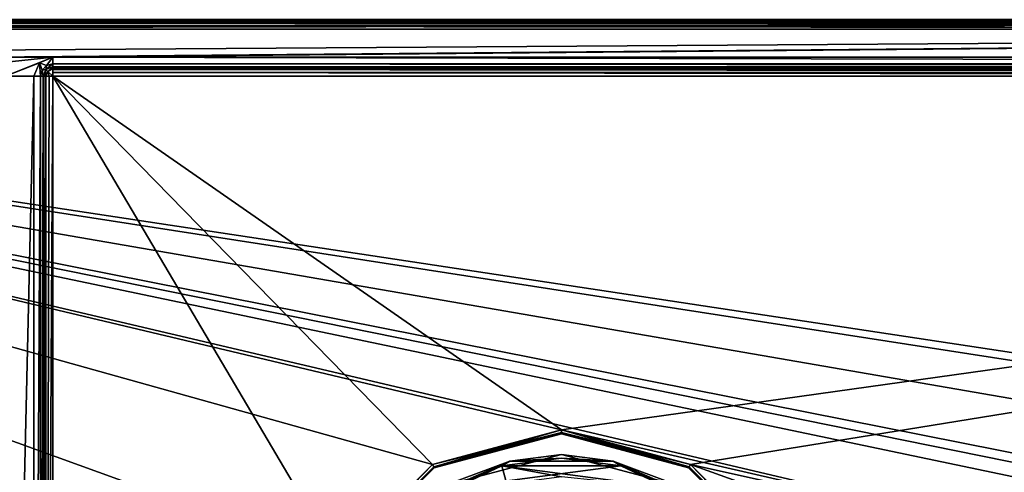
# Model space of a CAD drawing. Header units: millimetres. Extents: x -114 to 114, y -48 to 36.
# Tile 170 of 256: x -52 to 0, y 11 to 36. Entities that reach past the tile are written whole.
import ezdxf

# ---------------------------------------------------------------- set-up
doc = ezdxf.new("R2010")
doc.units = ezdxf.units.MM
doc.header["$LTSCALE"] = 65.185185
for name, color, linetype in [('1', 7, 'CONTINUOUS'), ('10', 7, 'CONTINUOUS'), ('13', 7, 'CONTINUOUS'), ('18', 7, 'CONTINUOUS'), ('2', 7, 'CONTINUOUS'), ('23', 7, 'CONTINUOUS'), ('2786', 7, 'CONTINUOUS'), ('2804', 7, 'CONTINUOUS'), ('2810', 7, 'CONTINUOUS'), ('2815', 7, 'CONTINUOUS'), ('2830', 7, 'CONTINUOUS'), ('2840', 7, 'CONTINUOUS'), ('37', 7, 'CONTINUOUS'), ('43', 7, 'CONTINUOUS'), ('5', 7, 'CONTINUOUS'), ('54', 7, 'CONTINUOUS'), ('55', 7, 'CONTINUOUS'), ('56', 7, 'CONTINUOUS'), ('58', 7, 'CONTINUOUS'), ('59', 7, 'CONTINUOUS'), ('74', 7, 'CONTINUOUS'), ('83', 7, 'CONTINUOUS'), ('85', 7, 'CONTINUOUS')]:
    doc.layers.add(name, color=color, linetype=linetype)

msp = doc.modelspace()

# ---------------------------------------------------------------- linework, layer by layer
at = {"layer": '1', "linetype": 'CONTINUOUS'}
for points in [[(-113, 35, 80), (113, 35, 80), (-110.5, 33.5, 80), (-113, 35, 80)], [(-110.5, 33.5, 80), (113, 35, 80), (-54, 33.5, 80), (-110.5, 33.5, 80)], [(113, 35, 80), (-50.5, 33.5, 80), (-54, 33.5, 80), (113, 35, 80)], [(113, 35, 80), (110.5, 33.5, 80), (-50.5, 33.5, 80), (113, 35, 80)], [(-54, 33.5, 80), (-50.5, 33.5, 80), (-53.293, 33.207, 80), (-54, 33.5, 80)], [(-53.293, 33.207, 80), (-50.5, 33.5, 80), (-53, 32.5, 80), (-53.293, 33.207, 80)], [(-50.5, 33.5, 80), (-51.207, 33.207, 80), (-53, 32.5, 80), (-50.5, 33.5, 80)], [(-51.207, 33.207, 80), (-51.5, 32.5, 80), (-53, 32.5, 80), (-51.207, 33.207, 80)], [(-51.5, 32.5, 80), (-51.5, -32.5, 80), (-53, -32.5, 80), (-51.5, 32.5, 80)], [(-53, 32.5, 80), (-51.5, 32.5, 80), (-53, -32.5, 80), (-53, 32.5, 80)]]:
    msp.add_3dface(points, dxfattribs=at)
at = {"layer": '10', "linetype": 'CONTINUOUS'}
for points in [[(-50.5, 33, 80.5), (110.5, 33, 80.5), (-50.5, 33, 89.5), (-50.5, 33, 80.5)], [(-50.5, 33, 89.5), (110.5, 33, 80.5), (110.5, 33, 89.5), (-50.5, 33, 89.5)]]:
    msp.add_3dface(points, dxfattribs=at)
at = {"layer": '13', "linetype": 'CONTINUOUS'}
for points in [[(-51, -32.5, 80.5), (-51, 32.5, 80.5), (-51, -32.5, 89.5), (-51, -32.5, 80.5)], [(-51, -32.5, 89.5), (-51, 32.5, 80.5), (-51, 32.5, 89.5), (-51, -32.5, 89.5)]]:
    msp.add_3dface(points, dxfattribs=at)
at = {"layer": '18', "linetype": 'CONTINUOUS'}
for points in [[(113, 35.5, 92), (-113, 35.5, 92), (-113, 35.461, 92.194), (113, 35.5, 92)], [(113, 35.354, 92.354), (113, 35.5, 92), (-113, 35.461, 92.194), (113, 35.354, 92.354)], [(-113, 35.35, 92.357), (113, 35.354, 92.354), (-113, 35.461, 92.194), (-113, 35.35, 92.357)], [(-113, 35, 92.5), (113, 35, 92.5), (113, 35.354, 92.354), (-113, 35, 92.5)], [(-113, 35, 92.5), (113, 35.354, 92.354), (-113, 35.3, 92.4), (-113, 35, 92.5)], [(-113, 35.3, 92.4), (113, 35.354, 92.354), (-113, 35.35, 92.357), (-113, 35.3, 92.4)]]:
    msp.add_3dface(points, dxfattribs=at)
at = {"layer": '2', "linetype": 'CONTINUOUS'}
for points in [[(113, 35, 92.5), (-113, 35, 92.5), (72.725, 6.847, 92.5), (113, 35, 92.5)], [(-113, 35, 92.5), (-37.2, 0, 92.5), (-35.366, 6.848, 92.5), (-113, 35, 92.5)], [(-37.2, 0, 92.5), (-113, 35, 92.5), (-65.328, 7.119, 92.5), (-37.2, 0, 92.5)], [(-23.5, 13.7, 92.5), (-113, 35, 92.5), (-30.351, 11.864, 92.5), (-23.5, 13.7, 92.5)], [(-113, 35, 92.5), (-23.5, 13.7, 92.5), (17.674, 4.231, 92.5), (-113, 35, 92.5)], [(-30.351, 11.864, 92.5), (-113, 35, 92.5), (-35.366, 6.848, 92.5), (-30.351, 11.864, 92.5)], [(-113, 35, 92.5), (63.3, 0, 92.5), (64.674, 4.231, 92.5), (-113, 35, 92.5)], [(63.3, 0, 92.5), (-113, 35, 92.5), (25.725, 6.847, 92.5), (63.3, 0, 92.5)], [(72.725, 6.847, 92.5), (-113, 35, 92.5), (68.275, 6.847, 92.5), (72.725, 6.847, 92.5)], [(68.275, 6.847, 92.5), (-113, 35, 92.5), (64.674, 4.231, 92.5), (68.275, 6.847, 92.5)], [(25.725, 6.847, 92.5), (-113, 35, 92.5), (21.275, 6.847, 92.5), (25.725, 6.847, 92.5)], [(21.275, 6.847, 92.5), (-113, 35, 92.5), (17.674, 4.231, 92.5), (21.275, 6.847, 92.5)], [(-23.5, 13.7, 92.5), (-16.649, 11.864, 92.5), (17.674, 4.231, 92.5), (-23.5, 13.7, 92.5)], [(-16.649, 11.864, 92.5), (-11.634, 6.848, 92.5), (16.3, 0, 92.5), (-16.649, 11.864, 92.5)], [(-16.649, 11.864, 92.5), (16.3, 0, 92.5), (17.674, 4.231, 92.5), (-16.649, 11.864, 92.5)]]:
    msp.add_3dface(points, dxfattribs=at)
at = {"layer": '23', "linetype": 'CONTINUOUS'}
for points in [[(-113, 35.5, 80.5), (113, 35.5, 80.5), (113, 35.4, 80.2), (-113, 35.5, 80.5)], [(-113, 35.5, 80.5), (113, 35.4, 80.2), (-113, 35.4, 80.2), (-113, 35.5, 80.5)], [(113, 35.4, 80.2), (113, 35.357, 80.15), (-113, 35.4, 80.2), (113, 35.4, 80.2)], [(-113, 35.4, 80.2), (113, 35.357, 80.15), (-113, 35.357, 80.15), (-113, 35.4, 80.2)], [(113, 35.357, 80.15), (113, 35.194, 80.039), (-113, 35.357, 80.15), (113, 35.357, 80.15)], [(-113, 35.357, 80.15), (113, 35.194, 80.039), (-113, 35.194, 80.039), (-113, 35.357, 80.15)], [(113, 35, 80), (-113, 35, 80), (-113, 35.194, 80.039), (113, 35, 80)], [(113, 35.194, 80.039), (113, 35, 80), (-113, 35.194, 80.039), (113, 35.194, 80.039)]]:
    msp.add_3dface(points, dxfattribs=at)
at = {"layer": '2786', "linetype": 'CONTINUOUS'}
for points in [[(-50.5, -32.5, 90), (-50.5, 32.5, 90), (-35.366, 6.848, 90), (-50.5, -32.5, 90)], [(-50.5, 32.5, 90), (110.5, 32.5, 90), (-23.5, 13.7, 90), (-50.5, 32.5, 90)], [(-50.5, 32.5, 90), (-23.5, 13.7, 90), (-30.351, 11.864, 90), (-50.5, 32.5, 90)], [(-50.5, 32.5, 90), (-30.351, 11.864, 90), (-35.366, 6.848, 90), (-50.5, 32.5, 90)], [(110.5, 32.5, 90), (-16.649, 11.864, 90), (-23.5, 13.7, 90), (110.5, 32.5, 90)], [(110.5, 32.5, 90), (-11.634, 6.848, 90), (-16.649, 11.864, 90), (110.5, 32.5, 90)], [(110.5, 32.5, 90), (-9.8, 0, 90), (-11.634, 6.848, 90), (110.5, 32.5, 90)], [(-9.8, 0, 90), (110.5, 32.5, 90), (21.275, 6.847, 90), (-9.8, 0, 90)]]:
    msp.add_3dface(points, dxfattribs=at)
at = {"layer": '2804', "linetype": 'CONTINUOUS'}
for points in [[(-23.5, 12.2, 79.946), (-20.341, 11.784, 79.946), (-26.659, 11.784, 79.946), (-23.5, 12.2, 79.946)], [(-29.602, 10.565, 79.946), (-26.659, 11.784, 79.946), (-26.4, 10.818, 79.946), (-29.602, 10.565, 79.946)], [(-20.341, 11.784, 79.946), (-17.398, 10.565, 79.946), (-26.659, 11.784, 79.946), (-20.341, 11.784, 79.946)], [(-26.659, 11.784, 79.946), (-17.398, 10.565, 79.946), (-23.5, 11.2, 79.946), (-26.659, 11.784, 79.946)], [(-26.4, 10.818, 79.946), (-26.659, 11.784, 79.946), (-23.5, 11.2, 79.946), (-26.4, 10.818, 79.946)]]:
    msp.add_3dface(points, dxfattribs=at)
at = {"layer": '2810', "linetype": 'CONTINUOUS'}
for points in [[(-23.5, 12.2, 92.946), (-26.659, 11.784, 92.946), (-20.341, 11.784, 92.946), (-23.5, 12.2, 92.946)], [(-26.659, 11.784, 92.946), (-29.602, 10.565, 92.946), (-20.341, 11.784, 92.946), (-26.659, 11.784, 92.946)], [(-20.341, 11.784, 92.946), (-29.602, 10.565, 92.946), (-17.398, 10.565, 92.946), (-20.341, 11.784, 92.946)]]:
    msp.add_3dface(points, dxfattribs=at)
at = {"layer": '2815', "linetype": 'CONTINUOUS'}
for points in [[(-23.5, 12.4, 80.146), (-29.7, 10.739, 80.146), (-23.5, 12.4, 92.746), (-23.5, 12.4, 80.146)], [(-23.5, 12.4, 92.746), (-29.7, 10.739, 80.146), (-29.7, 10.739, 92.746), (-23.5, 12.4, 92.746)], [(-17.3, 10.739, 80.146), (-23.5, 12.4, 80.146), (-17.3, 10.739, 92.746), (-17.3, 10.739, 80.146)], [(-17.3, 10.739, 92.746), (-23.5, 12.4, 80.146), (-23.5, 12.4, 92.746), (-17.3, 10.739, 92.746)]]:
    msp.add_3dface(points, dxfattribs=at)
at = {"layer": '2830', "linetype": 'CONTINUOUS'}
for points in [[(-26.246, 12.032, 80.005), (-29.602, 10.565, 79.946), (-31.195, 9.649, 80.005), (-26.246, 12.032, 80.005)], [(-29.7, 10.739, 80.146), (-26.246, 12.032, 80.005), (-31.195, 9.649, 80.005), (-29.7, 10.739, 80.146)], [(-29.7, 10.739, 80.146), (-23.5, 12.4, 80.146), (-26.246, 12.032, 80.005), (-29.7, 10.739, 80.146)], [(-26.659, 11.784, 79.946), (-29.602, 10.565, 79.946), (-26.246, 12.032, 80.005), (-26.659, 11.784, 79.946)], [(-23.5, 12.2, 79.946), (-26.659, 11.784, 79.946), (-26.246, 12.032, 80.005), (-23.5, 12.2, 79.946)], [(-23.5, 12.4, 80.146), (-20.754, 12.032, 80.005), (-26.246, 12.032, 80.005), (-23.5, 12.4, 80.146)], [(-20.754, 12.032, 80.005), (-23.5, 12.2, 79.946), (-26.246, 12.032, 80.005), (-20.754, 12.032, 80.005)], [(-23.5, 12.4, 80.146), (-17.3, 10.739, 80.146), (-20.754, 12.032, 80.005), (-23.5, 12.4, 80.146)], [(-20.341, 11.784, 79.946), (-23.5, 12.2, 79.946), (-20.754, 12.032, 80.005), (-20.341, 11.784, 79.946)], [(-15.805, 9.649, 80.005), (-20.341, 11.784, 79.946), (-20.754, 12.032, 80.005), (-15.805, 9.649, 80.005)], [(-17.3, 10.739, 80.146), (-15.805, 9.649, 80.005), (-20.754, 12.032, 80.005), (-17.3, 10.739, 80.146)], [(-17.398, 10.565, 79.946), (-20.341, 11.784, 79.946), (-15.805, 9.649, 80.005), (-17.398, 10.565, 79.946)]]:
    msp.add_3dface(points, dxfattribs=at)
at = {"layer": '2840', "linetype": 'CONTINUOUS'}
for points in [[(-26.659, 11.784, 92.946), (-26.246, 12.032, 92.888), (-31.195, 9.649, 92.888), (-26.659, 11.784, 92.946)], [(-26.246, 12.032, 92.888), (-29.7, 10.739, 92.746), (-31.195, 9.649, 92.888), (-26.246, 12.032, 92.888)], [(-23.5, 12.4, 92.746), (-29.7, 10.739, 92.746), (-26.246, 12.032, 92.888), (-23.5, 12.4, 92.746)], [(-26.659, 11.784, 92.946), (-23.5, 12.2, 92.946), (-26.246, 12.032, 92.888), (-26.659, 11.784, 92.946)], [(-20.754, 12.032, 92.888), (-23.5, 12.4, 92.746), (-26.246, 12.032, 92.888), (-20.754, 12.032, 92.888)], [(-23.5, 12.2, 92.946), (-20.754, 12.032, 92.888), (-26.246, 12.032, 92.888), (-23.5, 12.2, 92.946)], [(-17.3, 10.739, 92.746), (-23.5, 12.4, 92.746), (-20.754, 12.032, 92.888), (-17.3, 10.739, 92.746)], [(-23.5, 12.2, 92.946), (-20.341, 11.784, 92.946), (-20.754, 12.032, 92.888), (-23.5, 12.2, 92.946)], [(-20.341, 11.784, 92.946), (-17.398, 10.565, 92.946), (-20.754, 12.032, 92.888), (-20.341, 11.784, 92.946)], [(-17.398, 10.565, 92.946), (-15.805, 9.649, 92.888), (-20.754, 12.032, 92.888), (-17.398, 10.565, 92.946)], [(-15.805, 9.649, 92.888), (-17.3, 10.739, 92.746), (-20.754, 12.032, 92.888), (-15.805, 9.649, 92.888)], [(-29.602, 10.565, 92.946), (-26.659, 11.784, 92.946), (-31.195, 9.649, 92.888), (-29.602, 10.565, 92.946)]]:
    msp.add_3dface(points, dxfattribs=at)
at = {"layer": '37', "linetype": 'CONTINUOUS'}
for points in [[(-50.5, 33, 89.5), (110.5, 33, 89.5), (110.5, 32.9, 89.8), (-50.5, 33, 89.5)], [(-50.5, 33, 89.5), (110.5, 32.9, 89.8), (-50.5, 32.9, 89.8), (-50.5, 33, 89.5)], [(110.5, 32.9, 89.8), (110.5, 32.857, 89.85), (-50.5, 32.9, 89.8), (110.5, 32.9, 89.8)], [(-50.5, 32.9, 89.8), (110.5, 32.857, 89.85), (-50.5, 32.857, 89.85), (-50.5, 32.9, 89.8)], [(110.5, 32.857, 89.85), (110.5, 32.694, 89.961), (-50.5, 32.857, 89.85), (110.5, 32.857, 89.85)], [(-50.5, 32.857, 89.85), (110.5, 32.694, 89.961), (-50.5, 32.694, 89.961), (-50.5, 32.857, 89.85)], [(110.5, 32.694, 89.961), (110.5, 32.5, 90), (-50.5, 32.694, 89.961), (110.5, 32.694, 89.961)], [(-50.5, 32.694, 89.961), (110.5, 32.5, 90), (-50.5, 32.5, 90), (-50.5, 32.694, 89.961)]]:
    msp.add_3dface(points, dxfattribs=at)
at = {"layer": '43', "linetype": 'CONTINUOUS'}
for points in [[(-50.5, 33.5, 80), (110.5, 33.5, 80), (110.5, 33.146, 80.146), (-50.5, 33.5, 80)], [(-50.5, 33.5, 80), (110.5, 33.146, 80.146), (-50.5, 33.146, 80.146), (-50.5, 33.5, 80)], [(110.5, 33, 80.5), (-50.5, 33, 80.5), (-50.5, 33.146, 80.146), (110.5, 33, 80.5)], [(110.5, 33.146, 80.146), (110.5, 33, 80.5), (-50.5, 33.146, 80.146), (110.5, 33.146, 80.146)]]:
    msp.add_3dface(points, dxfattribs=at)
at = {"layer": '5', "linetype": 'CONTINUOUS'}
for points in [[(-113, 35.5, 92), (113, 35.5, 92), (-113, 35.5, 80.5), (-113, 35.5, 92)], [(-113, 35.5, 80.5), (113, 35.5, 92), (113, 35.5, 80.5), (-113, 35.5, 80.5)]]:
    msp.add_3dface(points, dxfattribs=at)
at = {"layer": '54', "linetype": 'CONTINUOUS'}
for points in [[(-51.5, -32.5, 80), (-51.5, 32.5, 80), (-51.146, 32.5, 80.146), (-51.5, -32.5, 80)], [(-51.5, -32.5, 80), (-51.146, 32.5, 80.146), (-51.146, -32.5, 80.146), (-51.5, -32.5, 80)], [(-51, 32.5, 80.5), (-51, -32.5, 80.5), (-51.146, -32.5, 80.146), (-51, 32.5, 80.5)], [(-51.146, 32.5, 80.146), (-51, 32.5, 80.5), (-51.146, -32.5, 80.146), (-51.146, 32.5, 80.146)]]:
    msp.add_3dface(points, dxfattribs=at)
at = {"layer": '55', "linetype": 'CONTINUOUS'}
for points in [[(-50.5, 33, 80.5), (-50.5, 33, 89.5), (-50.854, 32.854, 89.5), (-50.5, 33, 80.5)], [(-50.854, 32.854, 80.5), (-50.5, 33, 80.5), (-50.854, 32.854, 89.5), (-50.854, 32.854, 80.5)], [(-51, 32.5, 89.5), (-51, 32.5, 80.5), (-50.854, 32.854, 80.5), (-51, 32.5, 89.5)], [(-51, 32.5, 89.5), (-50.854, 32.854, 80.5), (-50.854, 32.854, 89.5), (-51, 32.5, 89.5)]]:
    msp.add_3dface(points, dxfattribs=at)
at = {"layer": '56', "linetype": 'CONTINUOUS'}
for points in [[(-51, -32.5, 89.5), (-51, 32.5, 89.5), (-50.9, 32.5, 89.8), (-51, -32.5, 89.5)], [(-50.857, 32.5, 89.85), (-51, -32.5, 89.5), (-50.9, 32.5, 89.8), (-50.857, 32.5, 89.85)], [(-51, -32.5, 89.5), (-50.857, 32.5, 89.85), (-50.854, -32.5, 89.854), (-51, -32.5, 89.5)], [(-50.857, 32.5, 89.85), (-50.694, 32.5, 89.961), (-50.854, -32.5, 89.854), (-50.857, 32.5, 89.85)], [(-50.5, 32.5, 90), (-50.5, -32.5, 90), (-50.854, -32.5, 89.854), (-50.5, 32.5, 90)], [(-50.694, 32.5, 89.961), (-50.5, 32.5, 90), (-50.854, -32.5, 89.854), (-50.694, 32.5, 89.961)]]:
    msp.add_3dface(points, dxfattribs=at)
at = {"layer": '58', "linetype": 'CONTINUOUS'}
for points in [[(-51.207, 33.207, 80), (-50.5, 33.5, 80), (-50.823, 33.06, 80.146), (-51.207, 33.207, 80)], [(-50.5, 33.5, 80), (-50.5, 33.146, 80.146), (-50.823, 33.06, 80.146), (-50.5, 33.5, 80)], [(-51.5, 32.5, 80), (-51.207, 33.207, 80), (-51.146, 32.5, 80.146), (-51.5, 32.5, 80)], [(-51.146, 32.5, 80.146), (-51.207, 33.207, 80), (-51.06, 32.823, 80.146), (-51.146, 32.5, 80.146)], [(-51.06, 32.823, 80.146), (-51.207, 33.207, 80), (-50.823, 33.06, 80.146), (-51.06, 32.823, 80.146)], [(-50.854, 32.854, 80.5), (-51.06, 32.823, 80.146), (-50.823, 33.06, 80.146), (-50.854, 32.854, 80.5)], [(-50.5, 33.146, 80.146), (-50.5, 33, 80.5), (-50.854, 32.854, 80.5), (-50.5, 33.146, 80.146)], [(-50.5, 33.146, 80.146), (-50.854, 32.854, 80.5), (-50.823, 33.06, 80.146), (-50.5, 33.146, 80.146)], [(-51, 32.5, 80.5), (-51.146, 32.5, 80.146), (-51.06, 32.823, 80.146), (-51, 32.5, 80.5)], [(-50.854, 32.854, 80.5), (-51, 32.5, 80.5), (-51.06, 32.823, 80.146), (-50.854, 32.854, 80.5)]]:
    msp.add_3dface(points, dxfattribs=at)
at = {"layer": '59', "linetype": 'CONTINUOUS'}
for points in [[(-50.854, 32.854, 89.5), (-50.5, 33, 89.5), (-50.75, 32.75, 89.854), (-50.854, 32.854, 89.5)], [(-50.5, 33, 89.5), (-50.5, 32.9, 89.8), (-50.75, 32.75, 89.854), (-50.5, 33, 89.5)], [(-51, 32.5, 89.5), (-50.854, 32.854, 89.5), (-50.9, 32.5, 89.8), (-51, 32.5, 89.5)], [(-50.9, 32.5, 89.8), (-50.854, 32.854, 89.5), (-50.75, 32.75, 89.854), (-50.9, 32.5, 89.8)], [(-50.857, 32.5, 89.85), (-50.9, 32.5, 89.8), (-50.75, 32.75, 89.854), (-50.857, 32.5, 89.85)], [(-50.694, 32.5, 89.961), (-50.857, 32.5, 89.85), (-50.75, 32.75, 89.854), (-50.694, 32.5, 89.961)], [(-50.5, 32.9, 89.8), (-50.5, 32.5, 90), (-50.75, 32.75, 89.854), (-50.5, 32.9, 89.8)], [(-50.5, 32.5, 90), (-50.694, 32.5, 89.961), (-50.75, 32.75, 89.854), (-50.5, 32.5, 90)], [(-50.5, 32.9, 89.8), (-50.5, 32.857, 89.85), (-50.5, 32.694, 89.961), (-50.5, 32.9, 89.8)], [(-50.5, 32.9, 89.8), (-50.5, 32.694, 89.961), (-50.5, 32.5, 90), (-50.5, 32.9, 89.8)]]:
    msp.add_3dface(points, dxfattribs=at)
at = {"layer": '74', "linetype": 'CONTINUOUS'}
for points in [[(-23.5, 13.5, 92.3), (-30.25, 11.691, 92.3), (-23.5, 13.5, 90.2), (-23.5, 13.5, 92.3)], [(-23.5, 13.5, 90.2), (-30.25, 11.691, 92.3), (-30.25, 11.691, 90.2), (-23.5, 13.5, 90.2)], [(-16.75, 11.691, 92.3), (-23.5, 13.5, 92.3), (-16.75, 11.691, 90.2), (-16.75, 11.691, 92.3)], [(-16.75, 11.691, 90.2), (-23.5, 13.5, 92.3), (-23.5, 13.5, 90.2), (-16.75, 11.691, 90.2)], [(-30.25, 11.691, 92.3), (-35.191, 6.75, 92.3), (-30.25, 11.691, 90.2), (-30.25, 11.691, 92.3)], [(-30.25, 11.691, 90.2), (-35.191, 6.75, 92.3), (-35.191, 6.75, 90.2), (-30.25, 11.691, 90.2)], [(-11.809, 6.75, 92.3), (-16.75, 11.691, 92.3), (-11.809, 6.75, 90.2), (-11.809, 6.75, 92.3)], [(-11.809, 6.75, 90.2), (-16.75, 11.691, 92.3), (-16.75, 11.691, 90.2), (-11.809, 6.75, 90.2)]]:
    msp.add_3dface(points, dxfattribs=at)
at = {"layer": '83', "linetype": 'CONTINUOUS'}
for points in [[(-23.5, 13.7, 92.5), (-30.351, 11.864, 92.5), (-23.5, 13.559, 92.441), (-23.5, 13.7, 92.5)], [(-16.649, 11.864, 92.5), (-23.5, 13.7, 92.5), (-16.721, 11.742, 92.441), (-16.649, 11.864, 92.5)], [(-16.721, 11.742, 92.441), (-23.5, 13.7, 92.5), (-23.5, 13.559, 92.441), (-16.721, 11.742, 92.441)], [(-23.5, 13.559, 92.441), (-30.351, 11.864, 92.5), (-30.279, 11.742, 92.441), (-23.5, 13.559, 92.441)], [(-23.5, 13.5, 92.3), (-23.5, 13.559, 92.441), (-30.279, 11.742, 92.441), (-23.5, 13.5, 92.3)], [(-30.25, 11.691, 92.3), (-23.5, 13.5, 92.3), (-30.279, 11.742, 92.441), (-30.25, 11.691, 92.3)], [(-23.5, 13.5, 92.3), (-16.75, 11.691, 92.3), (-23.5, 13.559, 92.441), (-23.5, 13.5, 92.3)], [(-16.75, 11.691, 92.3), (-16.721, 11.742, 92.441), (-23.5, 13.559, 92.441), (-16.75, 11.691, 92.3)], [(-30.351, 11.864, 92.5), (-35.366, 6.848, 92.5), (-35.242, 6.779, 92.441), (-30.351, 11.864, 92.5)], [(-30.279, 11.742, 92.441), (-30.351, 11.864, 92.5), (-35.242, 6.779, 92.441), (-30.279, 11.742, 92.441)], [(-30.25, 11.691, 92.3), (-30.279, 11.742, 92.441), (-35.242, 6.779, 92.441), (-30.25, 11.691, 92.3)], [(-35.191, 6.75, 92.3), (-30.25, 11.691, 92.3), (-35.242, 6.779, 92.441), (-35.191, 6.75, 92.3)], [(-16.75, 11.691, 92.3), (-11.809, 6.75, 92.3), (-16.721, 11.742, 92.441), (-16.75, 11.691, 92.3)], [(-11.758, 6.779, 92.441), (-16.649, 11.864, 92.5), (-16.721, 11.742, 92.441), (-11.758, 6.779, 92.441)], [(-11.809, 6.75, 92.3), (-11.758, 6.779, 92.441), (-16.721, 11.742, 92.441), (-11.809, 6.75, 92.3)], [(-11.634, 6.848, 92.5), (-16.649, 11.864, 92.5), (-11.758, 6.779, 92.441), (-11.634, 6.848, 92.5)]]:
    msp.add_3dface(points, dxfattribs=at)
at = {"layer": '85', "linetype": 'CONTINUOUS'}
for points in [[(-30.351, 11.864, 90), (-23.5, 13.7, 90), (-30.279, 11.742, 90.059), (-30.351, 11.864, 90)], [(-30.279, 11.742, 90.059), (-23.5, 13.7, 90), (-23.5, 13.559, 90.059), (-30.279, 11.742, 90.059)], [(-23.5, 13.7, 90), (-16.649, 11.864, 90), (-23.5, 13.559, 90.059), (-23.5, 13.7, 90)], [(-30.25, 11.691, 90.2), (-30.279, 11.742, 90.059), (-23.5, 13.559, 90.059), (-30.25, 11.691, 90.2)], [(-23.5, 13.5, 90.2), (-30.25, 11.691, 90.2), (-23.5, 13.559, 90.059), (-23.5, 13.5, 90.2)], [(-23.5, 13.5, 90.2), (-23.5, 13.559, 90.059), (-16.721, 11.742, 90.059), (-23.5, 13.5, 90.2)], [(-23.5, 13.559, 90.059), (-16.649, 11.864, 90), (-16.721, 11.742, 90.059), (-23.5, 13.559, 90.059)], [(-16.75, 11.691, 90.2), (-23.5, 13.5, 90.2), (-16.721, 11.742, 90.059), (-16.75, 11.691, 90.2)], [(-35.366, 6.848, 90), (-30.351, 11.864, 90), (-35.242, 6.779, 90.059), (-35.366, 6.848, 90)], [(-35.242, 6.779, 90.059), (-30.351, 11.864, 90), (-30.279, 11.742, 90.059), (-35.242, 6.779, 90.059)], [(-35.191, 6.75, 90.2), (-35.242, 6.779, 90.059), (-30.279, 11.742, 90.059), (-35.191, 6.75, 90.2)], [(-30.25, 11.691, 90.2), (-35.191, 6.75, 90.2), (-30.279, 11.742, 90.059), (-30.25, 11.691, 90.2)], [(-16.75, 11.691, 90.2), (-16.721, 11.742, 90.059), (-11.758, 6.779, 90.059), (-16.75, 11.691, 90.2)], [(-11.809, 6.75, 90.2), (-16.75, 11.691, 90.2), (-11.758, 6.779, 90.059), (-11.809, 6.75, 90.2)], [(-16.721, 11.742, 90.059), (-16.649, 11.864, 90), (-11.758, 6.779, 90.059), (-16.721, 11.742, 90.059)], [(-16.649, 11.864, 90), (-11.634, 6.848, 90), (-11.758, 6.779, 90.059), (-16.649, 11.864, 90)]]:
    msp.add_3dface(points, dxfattribs=at)

doc.saveas('drawing.dxf')
